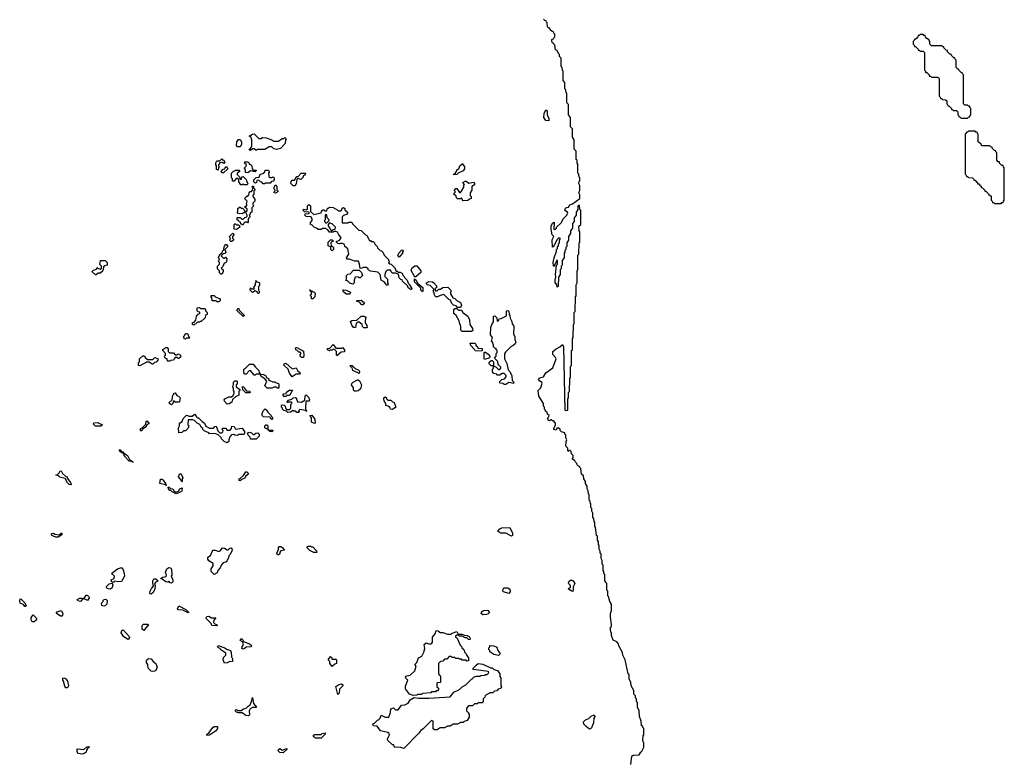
# Model space of a CAD drawing. Extents: x 2886962 to 3052311, y 540590 to 918621.
# Tile 107 of 164: x 2996490 to 3007090, y 771373 to 779330. Entities that reach past the tile are written whole.
import ezdxf

# ---------------------------------------------------------------- set-up
doc = ezdxf.new("R2010")
doc.units = 0

msp = doc.modelspace()

# ---------------------------------------------------------------- linework, layer by layer
at = {"layer": '0CON20XD'}
for points in [[(3003040, 772285), (3003010, 772435), (3002984, 772484), (3002980, 772515), (3002940, 772585), (3002938, 772608), (3002918, 772628), (3002880, 772645), (3002860, 772695), (3002860, 772725), (3002854, 772734), (3002850, 772765), (3002850, 772785), (3002860, 772795), (3002862, 772815), (3002850, 772895), (3002850, 772935), (3002860, 772965), (3002860, 773035), (3002843, 773063), (3002830, 773115), (3002820, 773125), (3002820, 773175), (3002810, 773185), (3002810, 773255), (3002790, 773285), (3002790, 773355), (3002780, 773365), (3002780, 773385), (3002772, 773395), (3002770, 773455), (3002760, 773465), (3002760, 773505), (3002750, 773525), (3002750, 773575), (3002740, 773585), (3002740, 773605), (3002730, 773625), (3002730, 773665), (3002720, 773675), (3002720, 773705), (3002710, 773725), (3002710, 773765), (3002700, 773775), (3002690, 773865), (3002680, 773875), (3002680, 773915), (3002673, 773923), (3002670, 773955), (3002660, 773965), (3002660, 774015), (3002650, 774035), (3002650, 774065), (3002640, 774075), (3002640, 774115), (3002633, 774123), (3002630, 774145), (3002620, 774155), (3002620, 774215), (3002613, 774223), (3002610, 774255), (3002600, 774275), (3002600, 774305), (3002580, 774335), (3002580, 774355), (3002562, 774385), (3002560, 774415), (3002540, 774435), (3002530, 774495), (3002520, 774505), (3002518, 774518), (3002505, 774520), (3002490, 774535), (3002488, 774548), (3002472, 774562), (3002468, 774578), (3002440, 774595), (3002440, 774605), (3002450, 774615), (3002450, 774635), (3002430, 774655), (3002428, 774678), (3002415, 774690), (3002405, 774690), (3002395, 774680), (3002390, 774685), (3002390, 774715), (3002370, 774735), (3002372, 774785), (3002380, 774805), (3002370, 774825), (3002370, 774855), (3002360, 774865), (3002358, 774878), (3002322, 774892), (3002310, 774905), (3002308, 774918), (3002295, 774930), (3002272, 774928), (3002265, 774910), (3002242, 774915), (3002240, 774925), (3002260, 774965), (3002260, 774985), (3002238, 775008), (3002225, 775010), (3002215, 775020), (3002205, 775020), (3002195, 775010), (3002180, 775015), (3002180, 775025), (3002170, 775035), (3002188, 775052), (3002190, 775065), (3002172, 775082), (3002168, 775098), (3002152, 775112), (3002150, 775125), (3002140, 775135), (3002140, 775155), (3002130, 775165), (3002128, 775195), (3002080, 775275), (3002070, 775335), (3002100, 775365), (3002113, 775415), (3002112, 775422), (3002085, 775440), (3002077, 775455), (3002085, 775468), (3002100, 775475), (3002129, 775481), (3002154, 775525), (3002231, 775579), (3002264, 775675), (3002260, 775690), (3002230, 775725), (3002230, 775755), (3002264, 775786), (3002305, 775806), (3002335, 775830), (3002346, 775805), (3002360, 775125), (3002365, 775120), (3002390, 775125), (3002392, 775245), (3002400, 775255), (3002400, 775315), (3002410, 775325), (3002412, 775465), (3002420, 775475), (3002420, 775595), (3002430, 775605), (3002432, 775765), (3002440, 775775), (3002440, 775895), (3002450, 775905), (3002452, 776045), (3002460, 776055), (3002460, 776175), (3002470, 776185), (3002472, 776345), (3002480, 776355), (3002480, 776475), (3002490, 776495), (3002490, 776595), (3002493, 776627), (3002500, 776635), (3002500, 776795), (3002510, 776805), (3002512, 776925), (3002520, 776935), (3002520, 777045), (3002512, 777055), (3002510, 777105), (3002530, 777125), (3002530, 777275), (3002520, 777285), (3002518, 777328), (3002505, 777330), (3002500, 777325), (3002500, 777285), (3002480, 777255), (3002480, 777225), (3002460, 777195), (3002460, 777155), (3002440, 777135), (3002440, 777085), (3002420, 777055), (3002420, 777025), (3002400, 776995), (3002400, 776955), (3002380, 776925), (3002380, 776885), (3002370, 776875), (3002370, 776855), (3002360, 776845), (3002360, 776825), (3002350, 776815), (3002350, 776765), (3002330, 776735), (3002330, 776685), (3002320, 776675), (3002320, 776645), (3002310, 776635), (3002310, 776585), (3002290, 776555), (3002288, 776455), (3002275, 776450), (3002272, 776472), (3002255, 776500), (3002254, 776524), (3002262, 776555), (3002260, 776585), (3002270, 776685), (3002280, 776695), (3002280, 776735), (3002272, 776738), (3002260, 776705), (3002250, 776695), (3002245, 776670), (3002235, 776680), (3002234, 776714), (3002243, 776765), (3002270, 776835), (3002270, 776855), (3002280, 776865), (3002280, 776885), (3002290, 776895), (3002290, 776915), (3002300, 776925), (3002300, 776955), (3002310, 776965), (3002310, 776975), (3002295, 776980), (3002272, 776958), (3002238, 776882), (3002225, 776880), (3002223, 776957), (3002240, 776995), (3002224, 777014), (3002210, 777075), (3002210, 777105), (3002225, 777138), (3002245, 777150), (3002240, 777075), (3002245, 777070), (3002258, 777072), (3002270, 777085), (3002270, 777095), (3002318, 777142), (3002345, 777190), (3002378, 777222), (3002390, 777245), (3002388, 777258), (3002360, 777275), (3002365, 777298), (3002375, 777307), (3002398, 777312), (3002412, 777335), (3002442, 777348), (3002520, 777405), (3002520, 777445), (3002510, 777465), (3002520, 777495), (3002520, 777545), (3002510, 777565), (3002513, 777587), (3002520, 777595), (3002520, 777625), (3002513, 777633), (3002510, 777665), (3002500, 777675), (3002500, 777775), (3002493, 777783), (3002490, 777815), (3002480, 777825), (3002480, 777915), (3002460, 777935), (3002460, 778035), (3002440, 778065), (3002440, 778155), (3002420, 778175), (3002420, 778275), (3002400, 778305), (3002400, 778415), (3002388, 778428), (3002380, 778435), (3002380, 778535), (3002373, 778543), (3002370, 778575), (3002360, 778585), (3002360, 778655), (3002340, 778675), (3002340, 778775), (3002333, 778783), (3002330, 778815), (3002320, 778825), (3002320, 778915), (3002300, 778935), (3002300, 778955), (3002290, 778965), (3002278, 778998), (3002260, 779005), (3002250, 779055), (3002240, 779065), (3002238, 779078), (3002225, 779080), (3002220, 779095), (3002220, 779115), (3002238, 779122), (3002240, 779135), (3002250, 779145), (3002250, 779175), (3002240, 779185), (3002238, 779198), (3002222, 779202), (3002202, 779222), (3002198, 779238), (3002185, 779240), (3002172, 779252), (3002170, 779295), (3002160, 779305), (3002158, 779318), (3002142, 779322), (3002130, 779335)], [(3006695, 778270), (3006705, 778280), (3006718, 778282), (3006720, 778295), (3006730, 778305), (3006730, 778375), (3006720, 778385), (3006718, 778398), (3006705, 778400), (3006695, 778410), (3006665, 778410), (3006650, 778425), (3006650, 778735), (3006640, 778745), (3006638, 778758), (3006625, 778760), (3006600, 778785), (3006598, 778798), (3006585, 778800), (3006570, 778815), (3006570, 778895), (3006560, 778905), (3006558, 778918), (3006545, 778920), (3006532, 778932), (3006520, 778945), (3006518, 778958), (3006505, 778960), (3006480, 778985), (3006478, 778998), (3006465, 779000), (3006440, 779025), (3006438, 779038), (3006425, 779040), (3006415, 779050), (3006305, 779050), (3006290, 779065), (3006290, 779095), (3006280, 779105), (3006278, 779118), (3006265, 779120), (3006252, 779132), (3006240, 779145), (3006238, 779158), (3006225, 779160), (3006215, 779170), (3006185, 779170), (3006175, 779160), (3006162, 779158), (3006160, 779145), (3006148, 779132), (3006135, 779120), (3006122, 779118), (3006120, 779105), (3006110, 779095), (3006110, 779065), (3006120, 779055), (3006122, 779042), (3006135, 779040), (3006160, 779015), (3006162, 779002), (3006175, 779000), (3006185, 778990), (3006215, 778990), (3006230, 778975), (3006230, 778785), (3006240, 778775), (3006242, 778762), (3006255, 778760), (3006280, 778735), (3006282, 778722), (3006295, 778720), (3006305, 778710), (3006375, 778710), (3006390, 778695), (3006390, 778505), (3006400, 778495), (3006402, 778482), (3006415, 778480), (3006425, 778470), (3006458, 778468), (3006470, 778455), (3006470, 778425), (3006480, 778415), (3006482, 778402), (3006495, 778400), (3006508, 778388), (3006520, 778375), (3006522, 778362), (3006535, 778360), (3006545, 778350), (3006575, 778350), (3006588, 778338), (3006590, 778305), (3006600, 778295), (3006602, 778282), (3006615, 778280), (3006625, 778270), (3006695, 778270)], [(3002185, 778242), (3002155, 778243), (3002133, 778275), (3002135, 778320), (3002155, 778360), (3002167, 778347), (3002170, 778305), (3002187, 778265), (3002185, 778242)], [(2998865, 777960), (2998835, 777962), (2998823, 777975), (2998826, 778014), (2998845, 778038), (2998855, 778040), (2998865, 778040), (2998877, 778015), (2998878, 777985), (2998865, 777960)], [(2999035, 777920), (2999015, 777940), (2998995, 777940), (2998975, 777920), (2998960, 777925), (2998990, 777965), (2998990, 778035), (2998978, 778068), (2998960, 778075), (2998995, 778098), (2999015, 778100), (2999065, 778050), (2999085, 778050), (2999105, 778060), (2999145, 778057), (2999205, 778037), (2999225, 778020), (2999275, 778020), (2999315, 778050), (2999335, 778050), (2999345, 778060), (2999357, 778047), (2999350, 778035), (2999348, 777995), (2999297, 777943), (2999255, 777930), (2999225, 777940), (2999205, 777960), (2999175, 777960), (2999129, 777931), (2999045, 777930), (2999035, 777920)], [(3007055, 777350), (3007065, 777360), (3007078, 777362), (3007080, 777375), (3007090, 777385), (3007090, 777735), (3007080, 777745), (3007078, 777758), (3007065, 777760), (3007040, 777785), (3007038, 777798), (3007025, 777800), (3007010, 777815), (3007010, 777895), (3007000, 777905), (3006998, 777918), (3006985, 777920), (3006960, 777945), (3006958, 777958), (3006945, 777960), (3006935, 777970), (3006852, 777972), (3006840, 777985), (3006838, 777998), (3006825, 778000), (3006810, 778015), (3006810, 778095), (3006800, 778105), (3006798, 778118), (3006785, 778120), (3006775, 778130), (3006705, 778130), (3006695, 778120), (3006682, 778118), (3006680, 778105), (3006670, 778095), (3006670, 777665), (3006680, 777655), (3006682, 777642), (3006695, 777640), (3006705, 777630), (3006748, 777628), (3006760, 777615), (3006762, 777602), (3006775, 777600), (3006788, 777588), (3006800, 777575), (3006802, 777562), (3006815, 777560), (3006828, 777548), (3006840, 777535), (3006842, 777522), (3006855, 777520), (3006880, 777495), (3006882, 777482), (3006895, 777480), (3006920, 777455), (3006922, 777442), (3006935, 777440), (3006948, 777428), (3006950, 777385), (3006960, 777375), (3006962, 777362), (3006975, 777360), (3006985, 777350), (3007055, 777350)], [(2998625, 777710), (2998610, 777715), (2998610, 777755), (2998600, 777765), (2998603, 777787), (2998612, 777808), (2998645, 777810), (2998665, 777830), (2998675, 777820), (2998685, 777820), (2998700, 777795), (2998688, 777782), (2998675, 777790), (2998642, 777788), (2998640, 777775), (2998630, 777765), (2998630, 777755), (2998640, 777745), (2998630, 777735), (2998625, 777710)], [(2998685, 777680), (2998665, 777680), (2998660, 777695), (2998682, 777718), (2998698, 777722), (2998702, 777738), (2998715, 777750), (2998730, 777725), (2998685, 777680)], [(2998945, 777680), (2998920, 777685), (2998920, 777715), (2998910, 777725), (2998910, 777735), (2998928, 777752), (2998930, 777765), (2998910, 777785), (2998915, 777800), (2998945, 777800), (2998960, 777785), (2998962, 777772), (2998975, 777770), (2998990, 777755), (2998992, 777722), (2999005, 777710), (2999035, 777710), (2999040, 777705), (2999025, 777690), (2998975, 777700), (2998945, 777680)], [(3001165, 777660), (3001160, 777665), (3001178, 777672), (3001204, 777716), (3001218, 777722), (3001230, 777755), (3001252, 777778), (3001258, 777778), (3001280, 777745), (3001280, 777725), (3001265, 777702), (3001212, 777678), (3001195, 777662), (3001165, 777660)], [(2998935, 777550), (2998905, 777550), (2998895, 777560), (2998885, 777550), (2998872, 777552), (2998850, 777585), (2998848, 777608), (2998835, 777620), (2998822, 777618), (2998798, 777592), (2998782, 777592), (2998780, 777615), (2998770, 777625), (2998772, 777678), (2998792, 777698), (2998805, 777700), (2998815, 777710), (2998848, 777708), (2998860, 777695), (2998832, 777678), (2998832, 777662), (2998858, 777638), (2998862, 777612), (2998878, 777612), (2998882, 777638), (2998895, 777640), (2998928, 777608), (2998940, 777575), (2998950, 777565), (2998935, 777550)], [(2999125, 777560), (2999112, 777562), (2999098, 777578), (2999083, 777583), (2999065, 777600), (2999042, 777598), (2999040, 777575), (2999025, 777570), (2999010, 777585), (2999010, 777605), (2999035, 777630), (2999068, 777632), (2999080, 777665), (2999108, 777672), (2999128, 777692), (2999132, 777708), (2999165, 777710), (2999180, 777695), (2999170, 777675), (2999172, 777642), (2999185, 777630), (2999205, 777630), (2999218, 777638), (2999230, 777625), (2999230, 777605), (2999218, 777592), (2999202, 777588), (2999185, 777570), (2999135, 777570), (2999125, 777560)], [(2999455, 777540), (2999435, 777540), (2999422, 777552), (2999410, 777565), (2999412, 777588), (2999425, 777600), (2999448, 777602), (2999460, 777615), (2999462, 777628), (2999475, 777640), (2999488, 777642), (2999522, 777678), (2999568, 777678), (2999560, 777655), (2999542, 777648), (2999540, 777635), (2999515, 777610), (2999485, 777620), (2999472, 777608), (2999468, 777565), (2999455, 777540)], [(2998895, 777120), (2998885, 777120), (2998872, 777132), (2998868, 777148), (2998852, 777152), (2998848, 777168), (2998832, 777172), (2998830, 777195), (2998835, 777200), (2998865, 777200), (2998882, 777182), (2998895, 777180), (2998912, 777198), (2998928, 777202), (2998940, 777215), (2998940, 777225), (2998920, 777260), (2998885, 777240), (2998842, 777242), (2998830, 777255), (2998840, 777265), (2998840, 777295), (2998855, 777310), (2998865, 777310), (2998875, 777300), (2998888, 777298), (2998918, 777268), (2998920, 777260), (2998938, 777272), (2998938, 777288), (2998910, 777315), (2998928, 777322), (2998940, 777335), (2998930, 777345), (2998940, 777375), (2998910, 777405), (2998935, 777430), (2998945, 777430), (2998958, 777442), (2998960, 777465), (2998972, 777478), (2998985, 777480), (2998998, 777492), (2999000, 777515), (2998990, 777525), (2999005, 777540), (2999010, 777515), (2999020, 777505), (2999020, 777495), (2999010, 777485), (2999010, 777445), (2999000, 777435), (2999000, 777425), (2999020, 777395), (2999020, 777375), (2999000, 777355), (2999000, 777335), (2999010, 777325), (2998990, 777305), (2998990, 777255), (2998972, 777248), (2998970, 777235), (2998960, 777225), (2998970, 777215), (2998950, 777185), (2998950, 777145), (2998945, 777140), (2998935, 777150), (2998915, 777150), (2998902, 777138), (2998895, 777120)], [(2999245, 777460), (2999230, 777465), (2999230, 777475), (2999240, 777485), (2999240, 777495), (2999230, 777505), (2999230, 777525), (2999245, 777550), (2999260, 777535), (2999260, 777495), (2999270, 777485), (2999270, 777475), (2999245, 777460)], [(3001265, 777380), (3001252, 777392), (3001245, 777410), (3001235, 777400), (3001205, 777400), (3001192, 777412), (3001188, 777428), (3001160, 777455), (3001180, 777475), (3001170, 777485), (3001170, 777495), (3001185, 777510), (3001195, 777510), (3001225, 777470), (3001235, 777470), (3001248, 777482), (3001272, 777525), (3001273, 777547), (3001280, 777555), (3001260, 777575), (3001285, 777590), (3001295, 777590), (3001325, 777570), (3001375, 777580), (3001388, 777565), (3001385, 777550), (3001358, 777532), (3001357, 777495), (3001340, 777465), (3001340, 777435), (3001350, 777425), (3001350, 777405), (3001332, 777398), (3001315, 777382), (3001265, 777380)], [(3000705, 776420), (3000672, 776442), (3000668, 776458), (3000610, 776515), (3000608, 776528), (3000595, 776530), (3000575, 776550), (3000568, 776588), (3000535, 776600), (3000505, 776600), (3000490, 776615), (3000485, 776630), (3000445, 776630), (3000433, 776617), (3000420, 776585), (3000422, 776562), (3000450, 776535), (3000450, 776495), (3000458, 776485), (3000455, 776470), (3000435, 776470), (3000428, 776488), (3000412, 776505), (3000382, 776525), (3000370, 776585), (3000345, 776610), (3000265, 776620), (3000240, 776635), (3000240, 776645), (3000225, 776660), (3000188, 776662), (3000175, 776652), (3000155, 776650), (3000150, 776695), (3000138, 776728), (3000095, 776730), (3000042, 776752), (3000012, 776752), (3000010, 776765), (3000032, 776805), (3000022, 776862), (2999992, 776885), (2999988, 776908), (2999965, 776920), (2999945, 776920), (2999934, 776914), (2999915, 776920), (2999900, 776935), (2999900, 776945), (2999928, 776952), (2999950, 776975), (2999948, 776988), (2999925, 777012), (2999910, 777040), (2999895, 777050), (2999875, 777050), (2999865, 777040), (2999825, 777040), (2999808, 777068), (2999782, 777082), (2999748, 777082), (2999735, 777070), (2999705, 777070), (2999695, 777080), (2999662, 777092), (2999638, 777118), (2999622, 777122), (2999620, 777145), (2999640, 777165), (2999640, 777185), (2999630, 777195), (2999628, 777208), (2999575, 777210), (2999560, 777225), (2999565, 777240), (2999608, 777242), (2999608, 777258), (2999555, 777260), (2999540, 777275), (2999545, 777290), (2999575, 777280), (2999588, 777292), (2999590, 777325), (2999602, 777338), (2999620, 777325), (2999620, 777265), (2999655, 777230), (2999735, 777250), (2999740, 777265), (2999755, 777280), (2999765, 777280), (2999775, 777270), (2999795, 777270), (2999802, 777298), (2999815, 777300), (2999825, 777310), (2999865, 777308), (2999915, 777278), (2999925, 777270), (2999945, 777270), (2999958, 777282), (2999962, 777298), (2999975, 777308), (2999990, 777295), (2999992, 777282), (3000020, 777255), (3000020, 777245), (3000008, 777232), (2999975, 777220), (2999962, 777208), (2999962, 777142), (3000025, 777140), (3000035, 777150), (3000065, 777150), (3000072, 777132), (3000142, 777062), (3000165, 777060), (3000212, 777012), (3000226, 777006), (3000250, 776965), (3000252, 776952), (3000265, 776950), (3000275, 776940), (3000295, 776940), (3000310, 776925), (3000312, 776912), (3000340, 776885), (3000342, 776872), (3000372, 776842), (3000385, 776840), (3000400, 776825), (3000412, 776792), (3000460, 776745), (3000460, 776735), (3000470, 776725), (3000462, 776712), (3000475, 776700), (3000488, 776698), (3000528, 776658), (3000542, 776622), (3000555, 776620), (3000565, 776610), (3000585, 776610), (3000610, 776595), (3000612, 776582), (3000630, 776565), (3000632, 776552), (3000660, 776525), (3000672, 776492), (3000690, 776475), (3000690, 776465), (3000710, 776435), (3000705, 776420)], [(2999795, 777140), (2999818, 777162), (2999820, 777175), (2999800, 777195), (2999798, 777228), (2999785, 777230), (2999780, 777225), (2999780, 777175), (2999770, 777165), (2999770, 777155), (2999782, 777142), (2999795, 777140)], [(2998825, 777070), (2998800, 777075), (2998800, 777125), (2998805, 777130), (2998815, 777130), (2998825, 777120), (2998845, 777120), (2998860, 777105), (2998858, 777092), (2998825, 777070)], [(2999855, 777060), (2999865, 777070), (2999888, 777072), (2999890, 777095), (2999855, 777130), (2999825, 777140), (2999810, 777125), (2999810, 777105), (2999830, 777085), (2999832, 777072), (2999845, 777060), (2999855, 777060)], [(2998775, 776940), (2998762, 776942), (2998750, 776955), (2998760, 776965), (2998750, 776995), (2998785, 777030), (2998800, 777015), (2998780, 776995), (2998780, 776975), (2998790, 776965), (2998790, 776955), (2998775, 776940)], [(2998665, 776590), (2998655, 776590), (2998642, 776602), (2998640, 776625), (2998620, 776645), (2998620, 776675), (2998640, 776695), (2998640, 776715), (2998630, 776725), (2998640, 776755), (2998630, 776765), (2998630, 776775), (2998640, 776785), (2998642, 776798), (2998668, 776822), (2998672, 776838), (2998688, 776852), (2998690, 776885), (2998700, 776895), (2998702, 776908), (2998715, 776910), (2998730, 776885), (2998700, 776855), (2998710, 776825), (2998698, 776812), (2998682, 776808), (2998660, 776785), (2998685, 776760), (2998695, 776760), (2998705, 776770), (2998720, 776755), (2998718, 776722), (2998705, 776710), (2998692, 776708), (2998678, 776672), (2998660, 776655), (2998680, 776635), (2998680, 776615), (2998665, 776590)], [(2999855, 776840), (2999840, 776855), (2999838, 776878), (2999810, 776895), (2999810, 776935), (2999835, 776960), (2999855, 776960), (2999870, 776945), (2999852, 776938), (2999840, 776925), (2999842, 776892), (2999855, 776890), (2999870, 776875), (2999870, 776855), (2999855, 776840)], [(3000575, 776772), (3000562, 776785), (3000570, 776815), (3000602, 776848), (3000615, 776850), (3000620, 776835), (3000610, 776825), (3000610, 776815), (3000575, 776772)], [(2997315, 776580), (2997305, 776580), (2997272, 776612), (2997272, 776618), (2997285, 776630), (2997318, 776642), (2997325, 776660), (2997332, 776652), (2997358, 776642), (2997370, 776655), (2997370, 776675), (2997352, 776692), (2997360, 776735), (2997410, 776735), (2997430, 776715), (2997430, 776685), (2997405, 776680), (2997392, 776668), (2997390, 776635), (2997375, 776610), (2997365, 776610), (2997355, 776600), (2997335, 776600), (2997315, 776580)], [(3000755, 776560), (3000745, 776560), (3000735, 776570), (3000703, 776627), (3000712, 776655), (3000745, 776680), (3000765, 776680), (3000808, 776625), (3000808, 776605), (3000755, 776560)], [(3000075, 776480), (3000045, 776492), (3000018, 776518), (3000002, 776522), (3000010, 776535), (3000010, 776575), (3000023, 776587), (3000048, 776592), (3000085, 776630), (3000145, 776630), (3000170, 776605), (3000180, 776575), (3000155, 776550), (3000145, 776550), (3000135, 776560), (3000102, 776558), (3000090, 776525), (3000090, 776495), (3000075, 776480)], [(2999065, 776380), (2999055, 776380), (2999048, 776398), (2999025, 776410), (2998995, 776390), (2998970, 776415), (2998975, 776440), (2998985, 776430), (2999018, 776432), (2999010, 776445), (2999030, 776475), (2999030, 776495), (2999040, 776505), (2999030, 776515), (2999035, 776520), (2999040, 776510), (2999070, 776495), (2999070, 776465), (2999060, 776455), (2999060, 776415), (2999070, 776395), (2999065, 776380)], [(3000825, 776400), (3000810, 776415), (3000808, 776438), (3000740, 776505), (3000742, 776538), (3000760, 776525), (3000772, 776492), (3000830, 776445), (3000830, 776405), (3000825, 776400)], [(3001235, 776230), (3001205, 776230), (3001188, 776248), (3001160, 776255), (3001143, 776273), (3001128, 776308), (3001110, 776315), (3001055, 776370), (3001015, 776360), (3000987, 776343), (3000970, 776345), (3000960, 776355), (3000950, 776395), (3000940, 776405), (3000950, 776415), (3000948, 776428), (3000908, 776468), (3000880, 776475), (3000870, 776485), (3000870, 776495), (3000895, 776508), (3000935, 776506), (3000950, 776495), (3000977, 776463), (3000977, 776443), (3000960, 776435), (3000965, 776410), (3000985, 776410), (3001003, 776427), (3001022, 776428), (3001045, 776446), (3001098, 776448), (3001130, 776415), (3001128, 776378), (3001152, 776332), (3001175, 776328), (3001200, 776300), (3001236, 776285), (3001247, 776255), (3001235, 776230)], [(2998635, 776290), (2998615, 776290), (2998605, 776300), (2998562, 776302), (2998560, 776335), (2998550, 776345), (2998552, 776358), (2998585, 776360), (2998602, 776342), (2998640, 776325), (2998650, 776315), (2998650, 776305), (2998635, 776290)], [(2999632, 776322), (2999630, 776345), (2999620, 776355), (2999620, 776365), (2999630, 776375), (2999630, 776395), (2999610, 776415), (2999615, 776420), (2999620, 776410), (2999635, 776410), (2999645, 776400), (2999658, 776398), (2999670, 776385), (2999668, 776345), (2999645, 776322), (2999632, 776322)], [(3000045, 776372), (3000003, 776373), (2999975, 776400), (2999970, 776415), (2999975, 776420), (3000005, 776418), (3000018, 776408), (3000045, 776400), (3000050, 776395), (3000045, 776372)], [(3000185, 776260), (3000175, 776260), (3000148, 776288), (3000120, 776295), (3000120, 776305), (3000165, 776310), (3000182, 776292), (3000195, 776290), (3000200, 776275), (3000185, 776260)], [(2998365, 776040), (2998350, 776045), (2998352, 776068), (2998368, 776072), (2998388, 776092), (2998392, 776138), (2998412, 776158), (2998430, 776165), (2998428, 776178), (2998412, 776182), (2998400, 776195), (2998400, 776225), (2998425, 776230), (2998435, 776220), (2998478, 776218), (2998490, 776205), (2998492, 776192), (2998510, 776175), (2998510, 776155), (2998492, 776148), (2998485, 776120), (2998445, 776080), (2998435, 776080), (2998425, 776070), (2998405, 776070), (2998388, 776052), (2998375, 776050), (2998365, 776040)], [(2998895, 776132), (2998830, 776195), (2998830, 776205), (2998842, 776218), (2998848, 776218), (2998852, 776202), (2998910, 776145), (2998895, 776132)], [(3000225, 776010), (3000195, 776010), (3000180, 776025), (3000178, 776048), (3000145, 776070), (3000125, 776070), (3000112, 776058), (3000106, 776014), (3000084, 776014), (3000065, 776040), (3000053, 776077), (3000065, 776088), (3000118, 776092), (3000165, 776138), (3000200, 776135), (3000218, 776125), (3000208, 776085), (3000210, 776065), (3000228, 776035), (3000230, 776015), (3000225, 776010)], [(3001355, 775972), (3001255, 775972), (3001240, 775985), (3001240, 776025), (3001224, 776064), (3001222, 776085), (3001190, 776145), (3001163, 776165), (3001164, 776206), (3001175, 776220), (3001195, 776220), (3001215, 776200), (3001245, 776200), (3001260, 776175), (3001315, 776138), (3001331, 776095), (3001337, 776047), (3001366, 776005), (3001367, 775983), (3001355, 775972)], [(3001725, 775400), (3001705, 775400), (3001695, 775410), (3001663, 775413), (3001652, 775425), (3001680, 775455), (3001708, 775462), (3001728, 775482), (3001728, 775498), (3001705, 775520), (3001685, 775520), (3001655, 775500), (3001635, 775500), (3001625, 775510), (3001595, 775520), (3001580, 775535), (3001580, 775565), (3001590, 775575), (3001590, 775600), (3001565, 775600), (3001542, 775625), (3001550, 775645), (3001565, 775660), (3001575, 775660), (3001590, 775645), (3001590, 775600), (3001618, 775588), (3001645, 775560), (3001658, 775562), (3001670, 775575), (3001668, 775588), (3001640, 775615), (3001638, 775648), (3001600, 775685), (3001620, 775705), (3001620, 775735), (3001630, 775745), (3001630, 775765), (3001620, 775775), (3001618, 775788), (3001605, 775790), (3001590, 775805), (3001590, 775825), (3001580, 775855), (3001570, 775865), (3001580, 775905), (3001560, 775935), (3001563, 776013), (3001572, 776045), (3001592, 776075), (3001590, 776135), (3001605, 776140), (3001628, 776118), (3001630, 776085), (3001635, 776080), (3001648, 776092), (3001652, 776108), (3001675, 776110), (3001730, 776140), (3001732, 776195), (3001745, 776197), (3001756, 776186), (3001758, 776155), (3001767, 776145), (3001770, 776115), (3001787, 776077), (3001790, 776055), (3001807, 776037), (3001810, 776025), (3001807, 775947), (3001820, 775915), (3001820, 775885), (3001830, 775855), (3001825, 775840), (3001800, 775815), (3001782, 775808), (3001720, 775750), (3001708, 775732), (3001708, 775678), (3001736, 775626), (3001748, 775558), (3001765, 775540), (3001788, 775495), (3001790, 775445), (3001810, 775425), (3001805, 775410), (3001755, 775420), (3001725, 775400)], [(2998275, 775890), (2998262, 775892), (2998260, 775905), (2998250, 775915), (2998268, 775932), (2998275, 775950), (2998295, 775950), (2998312, 775912), (2998320, 775905), (2998315, 775900), (2998285, 775900), (2998275, 775890)], [(2999905, 775710), (2999900, 775715), (2999900, 775755), (2999878, 775778), (2999865, 775780), (2999855, 775770), (2999835, 775770), (2999825, 775762), (2999802, 775772), (2999802, 775788), (2999828, 775792), (2999865, 775830), (2999895, 775790), (2999955, 775790), (2999965, 775800), (2999988, 775775), (2999987, 775753), (2999952, 775748), (2999905, 775710)], [(3001465, 775760), (3001392, 775762), (3001388, 775778), (3001342, 775825), (3001340, 775845), (3001390, 775845), (3001400, 775835), (3001402, 775822), (3001418, 775808), (3001422, 775792), (3001468, 775788), (3001470, 775765), (3001465, 775760)], [(2997785, 775600), (2997770, 775605), (2997770, 775635), (2997780, 775645), (2997780, 775675), (2997815, 775710), (2997835, 775710), (2997842, 775692), (2997865, 775670), (2997925, 775670), (2997945, 775690), (2997980, 775675), (2997978, 775662), (2997958, 775642), (2997942, 775638), (2997925, 775620), (2997915, 775620), (2997885, 775640), (2997855, 775640), (2997785, 775600)], [(2998105, 775650), (2998082, 775652), (2998078, 775678), (2998065, 775680), (2998052, 775692), (2998050, 775705), (2998060, 775715), (2998060, 775735), (2998030, 775765), (2998032, 775778), (2998065, 775800), (2998078, 775798), (2998090, 775785), (2998090, 775755), (2998102, 775742), (2998145, 775740), (2998165, 775720), (2998185, 775720), (2998195, 775730), (2998220, 775715), (2998220, 775695), (2998205, 775680), (2998195, 775680), (2998185, 775690), (2998165, 775690), (2998152, 775678), (2998147, 775663), (2998115, 775660), (2998105, 775650)], [(2999545, 775690), (2999525, 775690), (2999510, 775705), (2999510, 775725), (2999520, 775735), (2999508, 775748), (2999495, 775750), (2999478, 775768), (2999462, 775775), (2999460, 775795), (2999465, 775800), (2999475, 775800), (2999545, 775760), (2999550, 775715), (2999545, 775690)], [(3001495, 775670), (3001490, 775675), (3001490, 775745), (3001495, 775750), (3001505, 775750), (3001535, 775728), (3001550, 775705), (3001550, 775695), (3001540, 775685), (3001505, 775672), (3001495, 775670)], [(2999275, 775360), (2999265, 775360), (2999255, 775370), (2999225, 775370), (2999205, 775360), (2999155, 775360), (2999130, 775385), (2999150, 775435), (2999130, 775460), (2999090, 775485), (2999080, 775510), (2999035, 775510), (2999025, 775500), (2999015, 775500), (2998975, 775550), (2998962, 775548), (2998928, 775512), (2998915, 775510), (2998902, 775525), (2998903, 775567), (2998918, 775572), (2998965, 775620), (2999005, 775618), (2999027, 775587), (2999065, 775550), (2999068, 775528), (2999080, 775510), (2999115, 775508), (2999135, 775498), (2999152, 775472), (2999170, 775465), (2999170, 775455), (2999182, 775442), (2999215, 775430), (2999235, 775430), (2999245, 775420), (2999275, 775410), (2999280, 775405), (2999280, 775365), (2999275, 775360)], [(2999425, 775483), (2999393, 775523), (2999380, 775565), (2999335, 775610), (2999340, 775625), (2999355, 775630), (2999425, 775570), (2999465, 775578), (2999480, 775550), (2999510, 775525), (2999507, 775513), (2999465, 775510), (2999425, 775483)], [(3000145, 775520), (3000075, 775550), (3000068, 775578), (3000050, 775595), (3000052, 775608), (3000070, 775605), (3000102, 775572), (3000135, 775558), (3000147, 775545), (3000145, 775520)], [(2998725, 775190), (2998695, 775220), (2998692, 775235), (2998700, 775245), (2998743, 775267), (2998772, 775268), (2998788, 775282), (2998800, 775305), (2998800, 775325), (2998790, 775335), (2998790, 775365), (2998782, 775375), (2998790, 775395), (2998790, 775425), (2998805, 775440), (2998825, 775440), (2998830, 775435), (2998830, 775405), (2998820, 775395), (2998820, 775375), (2998860, 775345), (2998860, 775335), (2998850, 775325), (2998850, 775285), (2998812, 775268), (2998782, 775238), (2998775, 775210), (2998745, 775192), (2998725, 775190)], [(3000115, 775328), (3000095, 775330), (3000085, 775340), (3000082, 775365), (3000062, 775395), (3000065, 775410), (3000080, 775425), (3000125, 775450), (3000135, 775450), (3000148, 775438), (3000170, 775395), (3000160, 775355), (3000135, 775333), (3000115, 775328)], [(2998125, 775180), (2998115, 775190), (2998105, 775190), (2998100, 775205), (2998130, 775235), (2998140, 775285), (2998150, 775295), (2998150, 775305), (2998165, 775310), (2998182, 775282), (2998200, 775275), (2998218, 775255), (2998210, 775215), (2998205, 775210), (2998165, 775210), (2998155, 775220), (2998145, 775220), (2998140, 775195), (2998125, 775180)], [(2998965, 775310), (2998925, 775310), (2998892, 775342), (2998890, 775375), (2998895, 775380), (2998910, 775365), (2998912, 775352), (2998932, 775332), (2998968, 775328), (2998970, 775315), (2998965, 775310)], [(2999495, 775100), (2999475, 775100), (2999462, 775112), (2999443, 775113), (2999435, 775120), (2999407, 775103), (2999375, 775100), (2999362, 775112), (2999335, 775120), (2999320, 775135), (2999320, 775145), (2999310, 775155), (2999310, 775175), (2999315, 775180), (2999337, 775177), (2999348, 775168), (2999350, 775145), (2999362, 775132), (2999395, 775130), (2999410, 775145), (2999410, 775185), (2999420, 775195), (2999420, 775205), (2999415, 775210), (2999385, 775210), (2999372, 775202), (2999370, 775215), (2999385, 775230), (2999418, 775242), (2999435, 775258), (2999455, 775260), (2999467, 775255), (2999482, 775212), (2999525, 775210), (2999558, 775232), (2999562, 775278), (2999575, 775290), (2999598, 775265), (2999610, 775235), (2999605, 775220), (2999575, 775220), (2999570, 775215), (2999568, 775145), (2999570, 775120), (2999580, 775115), (2999575, 775110), (2999570, 775120), (2999505, 775130), (2999490, 775115), (2999500, 775105), (2999495, 775100)], [(2999355, 775270), (2999335, 775270), (2999322, 775282), (2999332, 775298), (2999358, 775302), (2999362, 775318), (2999375, 775330), (2999395, 775338), (2999428, 775338), (2999395, 775280), (2999365, 775280), (2999355, 775270)], [(3000505, 775132), (3000483, 775133), (3000478, 775148), (3000458, 775168), (3000430, 775175), (3000430, 775195), (3000412, 775225), (3000410, 775245), (3000410, 775255), (3000423, 775267), (3000440, 775255), (3000440, 775245), (3000452, 775232), (3000485, 775230), (3000502, 775212), (3000520, 775205), (3000538, 775155), (3000505, 775132)], [(2998725, 774770), (2998690, 774785), (2998663, 774815), (2998660, 774830), (2998628, 774858), (2998592, 774872), (2998535, 774870), (2998525, 774880), (2998475, 774900), (2998460, 774915), (2998460, 774925), (2998445, 774940), (2998430, 774970), (2998400, 774985), (2998372, 775012), (2998355, 775020), (2998302, 775018), (2998300, 774965), (2998310, 774955), (2998305, 774930), (2998275, 774900), (2998255, 774900), (2998235, 774882), (2998205, 774880), (2998200, 774935), (2998210, 774955), (2998210, 774985), (2998238, 775002), (2998250, 775035), (2998285, 775070), (2998315, 775060), (2998345, 775060), (2998375, 775080), (2998392, 775052), (2998405, 775040), (2998415, 775040), (2998455, 775000), (2998480, 774985), (2998495, 774950), (2998535, 774930), (2998575, 774930), (2998592, 774948), (2998605, 774950), (2998622, 774902), (2998645, 774880), (2998665, 774880), (2998678, 774892), (2998680, 774905), (2998670, 774915), (2998675, 774930), (2998705, 774930), (2998725, 774910), (2998755, 774910), (2998770, 774925), (2998775, 774950), (2998798, 774948), (2998815, 774920), (2998885, 774928), (2998910, 774895), (2998910, 774875), (2998898, 774862), (2998845, 774860), (2998835, 774850), (2998805, 774853), (2998795, 774860), (2998772, 774858), (2998752, 774838), (2998740, 774805), (2998740, 774785), (2998725, 774770)], [(2999205, 775022), (2999190, 775035), (2999185, 775050), (2999115, 775053), (2999100, 775065), (2999098, 775075), (2999110, 775115), (2999132, 775138), (2999150, 775125), (2999150, 775115), (2999161, 775101), (2999198, 775068), (2999200, 775055), (2999210, 775045), (2999210, 775025), (2999205, 775022)], [(2997305, 774952), (2997280, 774975), (2997293, 774987), (2997335, 774990), (2997342, 774982), (2997380, 774965), (2997365, 774953), (2997305, 774952)], [(2997805, 774900), (2997792, 774902), (2997790, 774925), (2997808, 774932), (2997848, 774972), (2997850, 775005), (2997857, 775007), (2997880, 774985), (2997880, 774975), (2997862, 774968), (2997850, 774955), (2997850, 774945), (2997812, 774918), (2997805, 774900)], [(2999665, 774980), (2999630, 774995), (2999630, 775045), (2999612, 775068), (2999635, 775070), (2999667, 775027), (2999670, 774985), (2999665, 774980)], [(2999035, 774810), (2998975, 774810), (2998972, 774832), (2998950, 774855), (2998942, 774878), (2998965, 774888), (2998985, 774880), (2999002, 774862), (2999015, 774860), (2999033, 774877), (2999055, 774880), (2999068, 774865), (2999068, 774845), (2999035, 774810)], [(2999205, 774892), (2999183, 774893), (2999169, 774909), (2999160, 774920), (2999140, 774925), (2999130, 774935), (2999130, 774955), (2999140, 774965), (2999150, 774965), (2999160, 774955), (2999160, 774920), (2999169, 774909), (2999215, 774910), (2999217, 774903), (2999205, 774892)], [(2997705, 774560), (2997700, 774570), (2997670, 774575), (2997615, 774630), (2997610, 774660), (2997595, 774660), (2997570, 774675), (2997560, 774695), (2997570, 774695), (2997582, 774682), (2997600, 774675), (2997610, 774660), (2997650, 774635), (2997672, 774592), (2997700, 774575), (2997710, 774565), (2997705, 774560)], [(2997045, 774320), (2997023, 774323), (2997005, 774340), (2996978, 774388), (2996923, 774403), (2996908, 774418), (2996880, 774425), (2996898, 774432), (2996918, 774452), (2996922, 774468), (2996935, 774470), (2996952, 774442), (2996982, 774412), (2997000, 774405), (2997002, 774392), (2997038, 774345), (2997045, 774320)], [(2998235, 774350), (2998228, 774368), (2998200, 774405), (2998212, 774435), (2998225, 774440), (2998248, 774395), (2998240, 774385), (2998240, 774355), (2998235, 774350)], [(2998865, 774362), (2998852, 774365), (2998852, 774385), (2998868, 774392), (2998900, 774420), (2998925, 774460), (2998935, 774460), (2998950, 774445), (2998950, 774435), (2998922, 774408), (2998915, 774392), (2998882, 774378), (2998865, 774362)], [(2998065, 774312), (2998060, 774320), (2998000, 774335), (2998005, 774380), (2998025, 774380), (2998035, 774370), (2998060, 774335), (2998060, 774320), (2998070, 774315), (2998065, 774312)], [(2998175, 774222), (2998130, 774245), (2998118, 774258), (2998105, 774260), (2998092, 774275), (2998090, 774295), (2998100, 774295), (2998115, 774280), (2998140, 774275), (2998152, 774252), (2998175, 774240), (2998198, 774252), (2998215, 774278), (2998238, 774288), (2998235, 774252), (2998210, 774235), (2998175, 774222)], [(3001785, 773768), (3001725, 773800), (3001665, 773800), (3001655, 773810), (3001642, 773812), (3001642, 773825), (3001660, 773845), (3001680, 773855), (3001765, 773860), (3001795, 773800), (3001795, 773773), (3001785, 773768)], [(2996905, 773754), (2996880, 773755), (2996835, 773773), (2996832, 773795), (2996855, 773797), (2996867, 773787), (2996915, 773780), (2996935, 773797), (2996945, 773798), (2996945, 773780), (2996905, 773754)], [(2998585, 773352), (2998553, 773387), (2998553, 773415), (2998573, 773447), (2998572, 773472), (2998525, 773502), (2998515, 773520), (2998515, 773540), (2998543, 773557), (2998570, 773615), (2998595, 773616), (2998635, 773603), (2998650, 773610), (2998675, 773640), (2998695, 773638), (2998725, 773620), (2998735, 773620), (2998752, 773638), (2998765, 773640), (2998775, 773630), (2998777, 773615), (2998755, 773570), (2998740, 773555), (2998738, 773535), (2998715, 773490), (2998682, 773478), (2998662, 773458), (2998650, 773425), (2998622, 773398), (2998615, 773370), (2998585, 773352)], [(2999275, 773564), (2999267, 773567), (2999258, 773585), (2999278, 773622), (2999277, 773645), (2999285, 773656), (2999300, 773655), (2999317, 773645), (2999340, 773615), (2999302, 773608), (2999290, 773595), (2999290, 773575), (2999275, 773564)], [(2999685, 773590), (2999655, 773592), (2999615, 773613), (2999585, 773640), (2999585, 773650), (2999595, 773660), (2999625, 773660), (2999635, 773650), (2999645, 773650), (2999685, 773610), (2999690, 773595), (2999685, 773590)], [(2997505, 773270), (2997482, 773272), (2997473, 773295), (2997508, 773312), (2997510, 773335), (2997480, 773365), (2997542, 773415), (2997585, 773430), (2997604, 773404), (2997616, 773364), (2997617, 773335), (2997585, 773278), (2997555, 773274), (2997515, 773280), (2997505, 773270)], [(2998125, 773260), (2998110, 773265), (2998095, 773280), (2998085, 773272), (2998063, 773273), (2998025, 773302), (2998010, 773305), (2998012, 773315), (2998030, 773325), (2998068, 773332), (2998070, 773345), (2998058, 773375), (2998074, 773415), (2998095, 773430), (2998116, 773426), (2998126, 773406), (2998127, 773345), (2998120, 773335), (2998137, 773295), (2998137, 773275), (2998125, 773260)], [(2997905, 773142), (2997890, 773145), (2997894, 773175), (2997908, 773202), (2997932, 773228), (2997922, 773262), (2997924, 773285), (2997935, 773308), (2997955, 773308), (2997980, 773285), (2997948, 773262), (2997940, 773245), (2997948, 773235), (2997946, 773195), (2997923, 773157), (2997905, 773142)], [(3002445, 773172), (3002433, 773173), (3002400, 773195), (3002402, 773208), (3002420, 773215), (3002420, 773235), (3002403, 773253), (3002400, 773265), (3002405, 773280), (3002418, 773292), (3002435, 773292), (3002450, 773285), (3002467, 773255), (3002448, 773222), (3002450, 773185), (3002445, 773172)], [(2997465, 773197), (2997445, 773198), (2997428, 773208), (2997426, 773225), (2997455, 773254), (2997485, 773260), (2997492, 773235), (2997483, 773207), (2997475, 773202), (2997465, 773197)], [(3001755, 773150), (3001700, 773165), (3001692, 773175), (3001695, 773200), (3001705, 773210), (3001745, 773210), (3001755, 773200), (3001768, 773198), (3001770, 773165), (3001755, 773150)], [(2996555, 773010), (2996545, 773010), (2996530, 773030), (2996496, 773046), (2996490, 773065), (2996495, 773090), (2996505, 773088), (2996545, 773047), (2996560, 773015), (2996555, 773010)], [(2997145, 773062), (2997115, 773070), (2997110, 773085), (2997137, 773097), (2997155, 773098), (2997170, 773090), (2997173, 773097), (2997188, 773102), (2997205, 773130), (2997215, 773130), (2997240, 773105), (2997220, 773075), (2997185, 773090), (2997170, 773090), (2997145, 773062)], [(2997395, 773012), (2997375, 773020), (2997370, 773045), (2997388, 773062), (2997390, 773075), (2997400, 773085), (2997416, 773086), (2997432, 773072), (2997427, 773035), (2997415, 773020), (2997395, 773012)], [(2996945, 772903), (2996930, 772905), (2996883, 772937), (2996895, 772950), (2996937, 772967), (2996953, 772935), (2996952, 772915), (2996945, 772903)], [(2998305, 772942), (2998248, 772968), (2998192, 772972), (2998190, 772985), (2998202, 773015), (2998278, 772975), (2998310, 772945), (2998305, 772942)], [(3001475, 772918), (3001457, 772935), (3001466, 772954), (3001485, 772966), (3001525, 772968), (3001548, 772945), (3001535, 772930), (3001515, 772923), (3001475, 772918)], [(2996625, 772843), (2996614, 772865), (2996615, 772890), (2996635, 772920), (2996666, 772886), (2996670, 772875), (2996670, 772865), (2996645, 772844), (2996625, 772843)], [(2998615, 772800), (2998560, 772805), (2998550, 772825), (2998499, 772879), (2998497, 772885), (2998505, 772900), (2998525, 772906), (2998555, 772888), (2998600, 772885), (2998579, 772861), (2998577, 772837), (2998592, 772822), (2998610, 772815), (2998620, 772805), (2998615, 772800)], [(2997655, 772654), (2997606, 772686), (2997595, 772702), (2997584, 772726), (2997594, 772756), (2997608, 772755), (2997667, 772685), (2997672, 772675), (2997663, 772657), (2997655, 772654)], [(2997825, 772750), (2997810, 772765), (2997810, 772805), (2997823, 772817), (2997865, 772820), (2997878, 772802), (2997862, 772798), (2997825, 772750)], [(3000725, 772050), (3000685, 772064), (3000645, 772122), (3000645, 772150), (3000667, 772215), (3000648, 772235), (3000644, 772255), (3000657, 772263), (3000695, 772268), (3000744, 772316), (3000760, 772365), (3000743, 772385), (3000764, 772406), (3000784, 772456), (3000818, 772472), (3000842, 772518), (3000852, 772555), (3000845, 772598), (3000865, 772617), (3000895, 772606), (3000915, 772607), (3000928, 772615), (3000933, 772625), (3000935, 772680), (3000962, 772715), (3000975, 772750), (3000995, 772748), (3001015, 772730), (3001047, 772727), (3001095, 772710), (3001135, 772710), (3001145, 772720), (3001195, 772740), (3001212, 772712), (3001255, 772710), (3001275, 772700), (3001305, 772698), (3001330, 772685), (3001340, 772665), (3001335, 772650), (3001323, 772653), (3001305, 772670), (3001285, 772670), (3001255, 772690), (3001225, 772690), (3001215, 772700), (3001195, 772700), (3001182, 772688), (3001182, 772682), (3001198, 772668), (3001232, 772592), (3001250, 772575), (3001250, 772565), (3001270, 772545), (3001282, 772512), (3001300, 772495), (3001300, 772485), (3001320, 772455), (3001320, 772425), (3001305, 772420), (3001295, 772430), (3001255, 772430), (3001245, 772440), (3001225, 772440), (3001215, 772450), (3001185, 772450), (3001175, 772460), (3001145, 772460), (3001135, 772470), (3001115, 772470), (3001088, 772442), (3001065, 772440), (3001045, 772420), (3001022, 772418), (3001000, 772395), (3001000, 772285), (3001020, 772255), (3001020, 772195), (3001015, 772190), (3000982, 772188), (3000982, 772142), (3000998, 772128), (3001000, 772115), (3000988, 772102), (3000975, 772100), (3000965, 772090), (3000925, 772090), (3000915, 772080), (3000825, 772070), (3000815, 772062), (3000775, 772060), (3000765, 772052), (3000725, 772050)], [(2998895, 772550), (2998883, 772555), (2998884, 772575), (2998893, 772585), (2998898, 772605), (2998888, 772628), (2998862, 772642), (2998875, 772660), (2998885, 772660), (2998900, 772630), (2998965, 772607), (2998990, 772585), (2998977, 772573), (2998928, 772572), (2998905, 772553), (2998895, 772550)], [(2998695, 772400), (2998680, 772435), (2998685, 772460), (2998710, 772485), (2998710, 772505), (2998655, 772542), (2998648, 772558), (2998630, 772565), (2998620, 772575), (2998625, 772590), (2998700, 772565), (2998715, 772550), (2998758, 772535), (2998766, 772515), (2998770, 772465), (2998780, 772445), (2998780, 772415), (2998745, 772412), (2998725, 772403), (2998695, 772400)], [(3001645, 772480), (3001595, 772490), (3001552, 772522), (3001550, 772535), (3001540, 772545), (3001540, 772565), (3001550, 772575), (3001552, 772588), (3001595, 772586), (3001625, 772570), (3001638, 772535), (3001658, 772505), (3001658, 772495), (3001645, 772480)], [(2997925, 772308), (2997905, 772312), (2997873, 772345), (2997870, 772385), (2997854, 772404), (2997854, 772425), (2997858, 772435), (2997875, 772447), (2997906, 772446), (2997927, 772417), (2997956, 772396), (2997970, 772355), (2997955, 772320), (2997945, 772313), (2997925, 772308)], [(2999855, 772362), (2999830, 772395), (2999828, 772418), (2999810, 772435), (2999835, 772470), (2999850, 772455), (2999852, 772442), (2999895, 772440), (2999900, 772435), (2999900, 772395), (2999882, 772388), (2999855, 772362)], [(3000625, 771480), (3000595, 771490), (3000530, 771495), (3000520, 771505), (3000518, 771518), (3000505, 771520), (3000454, 771565), (3000450, 771585), (3000472, 771625), (3000469, 771639), (3000453, 771653), (3000375, 771670), (3000338, 771718), (3000300, 771725), (3000290, 771745), (3000308, 771752), (3000343, 771785), (3000353, 771787), (3000370, 771805), (3000383, 771837), (3000426, 771816), (3000463, 771817), (3000483, 771867), (3000485, 771908), (3000515, 771916), (3000537, 771897), (3000563, 771897), (3000602, 771945), (3000635, 771949), (3000673, 771967), (3000694, 772005), (3000735, 772030), (3000785, 772023), (3000895, 772023), (3001125, 772036), (3001163, 772085), (3001224, 772116), (3001255, 772144), (3001294, 772166), (3001355, 772227), (3001368, 772232), (3001375, 772247), (3001405, 772257), (3001445, 772260), (3001455, 772267), (3001495, 772270), (3001505, 772278), (3001522, 772278), (3001538, 772292), (3001540, 772305), (3001535, 772310), (3001375, 772330), (3001370, 772335), (3001372, 772345), (3001404, 772375), (3001425, 772393), (3001475, 772386), (3001558, 772348), (3001575, 772348), (3001595, 772330), (3001635, 772320), (3001658, 772285), (3001660, 772255), (3001670, 772235), (3001670, 772155), (3001678, 772145), (3001670, 772125), (3001642, 772118), (3001625, 772100), (3001602, 772098), (3001585, 772080), (3001555, 772080), (3001545, 772070), (3001512, 772058), (3001500, 772045), (3001498, 772032), (3001480, 772015), (3001480, 771985), (3001468, 771972), (3001425, 771970), (3001415, 771960), (3001385, 771960), (3001365, 771940), (3001322, 771938), (3001300, 771915), (3001300, 771885), (3001320, 771865), (3001320, 771855), (3001330, 771845), (3001330, 771815), (3001308, 771782), (3001275, 771770), (3001265, 771760), (3001235, 771760), (3001205, 771740), (3001155, 771740), (3001125, 771720), (3001095, 771720), (3001065, 771700), (3001015, 771700), (3000985, 771680), (3000955, 771680), (3000942, 771692), (3000940, 771775), (3000925, 771780), (3000835, 771692), (3000807, 771673), (3000788, 771645), (3000625, 771480)], [(2997005, 772133), (2996985, 772134), (2996975, 772150), (2996963, 772203), (2996954, 772215), (2996954, 772235), (2996965, 772242), (2996983, 772233), (2997006, 772205), (2997017, 772155), (2997005, 772133)], [(3003070, 771305), (3003080, 771395), (3003095, 771408), (3003158, 771412), (3003170, 771425), (3003170, 771435), (3003188, 771452), (3003210, 771495), (3003210, 771535), (3003200, 771565), (3003202, 771615), (3003210, 771625), (3003210, 771695), (3003200, 771705), (3003198, 771718), (3003183, 771723), (3003180, 771775), (3003162, 771825), (3003160, 771885), (3003140, 771925), (3003140, 771975), (3003132, 771985), (3003130, 772015), (3003120, 772025), (3003118, 772048), (3003102, 772065), (3003100, 772105), (3003072, 772155), (3003070, 772195), (3003050, 772225), (3003050, 772275), (3003040, 772285)], [(2999915, 772062), (2999893, 772147), (2999925, 772168), (2999956, 772176), (2999970, 772165), (2999968, 772155), (2999932, 772118), (2999928, 772075), (2999915, 772062)], [(2998955, 771830), (2998925, 771834), (2998885, 771862), (2998845, 771862), (2998825, 771870), (2998813, 771883), (2998812, 771895), (2998825, 771900), (2998835, 771890), (2998875, 771890), (2998900, 771905), (2998928, 771912), (2998950, 771935), (2998972, 771948), (2998990, 771995), (2998995, 772030), (2999008, 771965), (2999040, 771925), (2999035, 771920), (2998995, 771920), (2998972, 771908), (2998960, 771885), (2998965, 771840), (2998955, 771830)], [(3002625, 771688), (3002590, 771715), (3002565, 771740), (3002560, 771765), (3002582, 771788), (3002618, 771802), (3002642, 771828), (3002675, 771840), (3002680, 771825), (3002670, 771805), (3002668, 771755), (3002645, 771700), (3002635, 771692), (3002625, 771688)], [(2998505, 771620), (2998502, 771625), (2998529, 771651), (2998568, 771705), (2998585, 771716), (2998618, 771715), (2998618, 771695), (2998598, 771665), (2998535, 771622), (2998505, 771620)], [(2999735, 771590), (2999675, 771590), (2999665, 771600), (2999655, 771600), (2999650, 771615), (2999665, 771630), (2999735, 771630), (2999745, 771640), (2999777, 771647), (2999780, 771635), (2999735, 771590)], [(2997165, 771417), (2997117, 771427), (2997108, 771445), (2997110, 771475), (2997182, 771468), (2997212, 771498), (2997235, 771500), (2997240, 771495), (2997220, 771480), (2997208, 771462), (2997205, 771440), (2997185, 771424), (2997165, 771417)], [(2999325, 771434), (2999290, 771435), (2999272, 771455), (2999275, 771470), (2999295, 771478), (2999315, 771460), (2999365, 771478), (2999365, 771470), (2999325, 771434)]]:
    msp.add_lwpolyline(points, dxfattribs=at)

doc.saveas('drawing.dxf')
